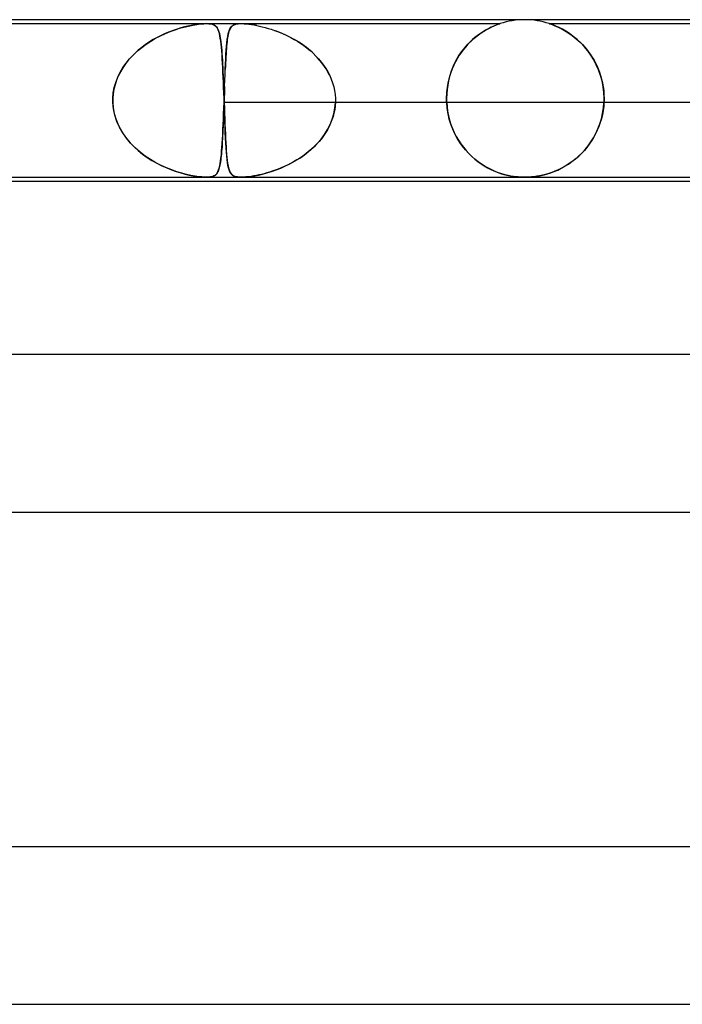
# Model space of a CAD drawing. Header units: millimetres. Extents: x -385 to 385, y -2 to 250.
# Tile 29 of 84: x -139 to -122, y 225 to 250. Entities that reach past the tile are written whole.
import ezdxf

# ---------------------------------------------------------------- set-up
doc = ezdxf.new("R2010")
doc.units = ezdxf.units.MM
doc.layers.add('HIDDEN', color=7, linetype='Continuous')
doc.layers.add('THICK', color=7, linetype='Continuous')

msp = doc.modelspace()

# ---------------------------------------------------------------- linework, layer by layer
at = {"layer": 'HIDDEN'}
for p, q in [((-146.637, 249.9), (-134.085, 249.9)), ((-134.829, 249.761), (-134.927, 249.728)), ((-134.882, 249.744), (-134.766, 249.781)), ((-134.735, 249.79), (-134.829, 249.761)), ((-134.766, 249.781), (-134.655, 249.812)), ((-134.643, 249.815), (-134.735, 249.79)), ((-134.655, 249.812), (-134.544, 249.839)), ((-134.556, 249.837), (-134.643, 249.815)), ((-134.472, 249.855), (-134.556, 249.837)), ((-134.544, 249.839), (-134.433, 249.862)), ((-134.387, 249.87), (-134.472, 249.855)), ((-134.433, 249.862), (-134.326, 249.88)), ((-134.305, 249.883), (-134.387, 249.87)), ((-134.326, 249.88), (-134.232, 249.892)), ((-134.226, 249.892), (-134.305, 249.883)), ((-134.232, 249.892), (-134.152, 249.898)), ((-134.152, 249.898), (-134.226, 249.892)), ((-134.152, 249.898), (-134.085, 249.9)), ((-134.085, 249.9), (-134.152, 249.898)), ((-134.085, 249.9), (-134.026, 249.898)), ((-134.026, 249.898), (-134.085, 249.9)), ((-134.085, 249.9), (-126.625, 249.9)), ((-134.026, 249.898), (-133.976, 249.892)), ((-133.973, 249.892), (-134.026, 249.898)), ((-133.976, 249.892), (-133.935, 249.883)), ((-133.926, 249.88), (-133.973, 249.892)), ((-133.935, 249.883), (-133.901, 249.87)), ((-133.885, 249.862), (-133.926, 249.88)), ((-133.901, 249.87), (-133.873, 249.855)), ((-133.852, 249.839), (-133.885, 249.862)), ((-133.873, 249.855), (-133.849, 249.837)), ((-133.826, 249.812), (-133.852, 249.839)), ((-133.849, 249.837), (-133.829, 249.815)), ((-133.829, 249.815), (-133.811, 249.79)), ((-133.805, 249.781), (-133.826, 249.812)), ((-133.811, 249.79), (-133.795, 249.761)), ((-133.787, 249.744), (-133.805, 249.781)), ((-133.795, 249.761), (-133.78, 249.728)), ((-133.493, 249.754), (-133.504, 249.726)), ((-133.498, 249.742), (-133.479, 249.782)), ((-133.481, 249.779), (-133.493, 249.754)), ((-133.467, 249.801), (-133.481, 249.779)), ((-133.479, 249.782), (-133.456, 249.816)), ((-133.452, 249.821), (-133.467, 249.801)), ((-133.456, 249.816), (-133.429, 249.843)), ((-133.435, 249.838), (-133.452, 249.821)), ((-133.416, 249.853), (-133.435, 249.838)), ((-133.429, 249.843), (-133.396, 249.865)), ((-133.394, 249.866), (-133.416, 249.853)), ((-133.396, 249.865), (-133.359, 249.88)), ((-133.369, 249.877), (-133.394, 249.866)), ((-133.34, 249.886), (-133.369, 249.877)), ((-133.359, 249.88), (-133.319, 249.891)), ((-133.305, 249.893), (-133.34, 249.886)), ((-133.319, 249.891), (-133.276, 249.897)), ((-133.265, 249.898), (-133.305, 249.893)), ((-133.276, 249.897), (-133.231, 249.9)), ((-133.231, 249.9), (-133.181, 249.9)), ((-133.181, 249.9), (-133.126, 249.898)), ((-133.087, 249.895), (-133.128, 249.898)), ((-133.126, 249.898), (-133.067, 249.893)), ((-133.042, 249.891), (-133.087, 249.895)), ((-133.067, 249.893), (-133.005, 249.886)), ((-132.992, 249.884), (-133.042, 249.891)), ((-133.005, 249.886), (-132.94, 249.877)), ((-132.936, 249.876), (-132.992, 249.884)), ((-132.94, 249.877), (-132.873, 249.866)), ((-132.874, 249.866), (-132.936, 249.876)), ((-132.806, 249.853), (-132.874, 249.866)), ((-132.873, 249.866), (-132.806, 249.853)), ((-132.806, 249.853), (-132.738, 249.838)), ((-132.738, 249.838), (-132.666, 249.822)), ((-132.666, 249.822), (-132.592, 249.802)), ((-132.592, 249.802), (-132.516, 249.78)), ((-132.516, 249.78), (-132.438, 249.756)), ((-132.438, 249.756), (-132.357, 249.728)), ((-126.993, 249.734), (-126.912, 249.779)), ((-126.944, 249.762), (-126.992, 249.735)), ((-126.897, 249.786), (-126.944, 249.762)), ((-126.912, 249.779), (-126.837, 249.815)), ((-126.854, 249.808), (-126.897, 249.786)), ((-126.81, 249.828), (-126.854, 249.808)), ((-126.837, 249.815), (-126.772, 249.845)), ((-126.768, 249.846), (-126.81, 249.828)), ((-126.772, 249.845), (-126.716, 249.867)), ((-126.728, 249.862), (-126.768, 249.846)), ((-126.693, 249.876), (-126.728, 249.862)), ((-126.716, 249.867), (-126.674, 249.883)), ((-126.664, 249.887), (-126.693, 249.876)), ((-126.674, 249.883), (-126.646, 249.893)), ((-126.642, 249.894), (-126.664, 249.887)), ((-126.646, 249.893), (-126.63, 249.898)), ((-126.628, 249.899), (-126.642, 249.894)), ((-126.63, 249.898), (-126.625, 249.9)), ((-126.625, 249.9), (-126.628, 249.899)), ((-125.373, 249.899), (-125.375, 249.9)), ((-125.375, 249.9), (-125.368, 249.898)), ((-125.375, 249.9), (-105.625, 249.9)), ((-125.363, 249.896), (-125.373, 249.899)), ((-125.368, 249.898), (-125.353, 249.893)), ((-125.341, 249.889), (-125.363, 249.896)), ((-125.353, 249.893), (-125.331, 249.885)), ((-125.307, 249.876), (-125.341, 249.889)), ((-125.331, 249.885), (-125.302, 249.874)), ((-125.258, 249.857), (-125.307, 249.876)), ((-125.302, 249.874), (-125.268, 249.861)), ((-125.268, 249.861), (-125.231, 249.846)), ((-125.195, 249.831), (-125.258, 249.857)), ((-125.231, 249.846), (-125.193, 249.83)), ((-125.122, 249.798), (-125.195, 249.831)), ((-125.193, 249.83), (-125.154, 249.813)), ((-125.154, 249.813), (-125.116, 249.795)), ((-125.041, 249.756), (-125.122, 249.798)), ((-125.116, 249.795), (-125.076, 249.775)), ((-125.076, 249.775), (-125.034, 249.752)), ((-124.953, 249.706), (-125.041, 249.756)), ((-125.034, 249.752), (-124.989, 249.727)), ((-135.497, 249.457), (-135.375, 249.528)), ((-135.334, 249.55), (-135.434, 249.494)), ((-135.375, 249.528), (-135.251, 249.592)), ((-135.232, 249.601), (-135.334, 249.55)), ((-135.251, 249.592), (-135.125, 249.65)), ((-135.129, 249.648), (-135.232, 249.601)), ((-135.027, 249.691), (-135.129, 249.648)), ((-135.125, 249.65), (-135.002, 249.701)), ((-134.927, 249.728), (-135.027, 249.691)), ((-135.002, 249.701), (-134.882, 249.744)), ((-133.77, 249.701), (-133.787, 249.744)), ((-133.78, 249.728), (-133.767, 249.691)), ((-133.756, 249.65), (-133.77, 249.701)), ((-133.767, 249.691), (-133.756, 249.648)), ((-133.743, 249.592), (-133.756, 249.65)), ((-133.756, 249.648), (-133.745, 249.601)), ((-133.745, 249.601), (-133.735, 249.55)), ((-133.732, 249.528), (-133.743, 249.592)), ((-133.735, 249.55), (-133.726, 249.494)), ((-133.721, 249.457), (-133.732, 249.528)), ((-133.548, 249.541), (-133.555, 249.493)), ((-133.554, 249.497), (-133.543, 249.572)), ((-133.541, 249.584), (-133.548, 249.541)), ((-133.543, 249.572), (-133.53, 249.637)), ((-133.533, 249.624), (-133.541, 249.584)), ((-133.524, 249.661), (-133.533, 249.624)), ((-133.53, 249.637), (-133.515, 249.694)), ((-133.515, 249.695), (-133.524, 249.661)), ((-133.515, 249.694), (-133.498, 249.742)), ((-133.504, 249.726), (-133.515, 249.695)), ((-132.357, 249.728), (-132.276, 249.698)), ((-132.175, 249.657), (-132.33, 249.719)), ((-132.276, 249.698), (-132.193, 249.665)), ((-132.193, 249.665), (-132.11, 249.629)), ((-132.015, 249.584), (-132.175, 249.657)), ((-132.11, 249.629), (-132.026, 249.589)), ((-132.026, 249.589), (-131.941, 249.546)), ((-131.854, 249.498), (-132.015, 249.584)), ((-131.941, 249.546), (-131.857, 249.5)), ((-131.857, 249.5), (-131.774, 249.451)), ((-127.353, 249.467), (-127.262, 249.547)), ((-127.266, 249.544), (-127.325, 249.493)), ((-127.209, 249.59), (-127.266, 249.544)), ((-127.262, 249.547), (-127.17, 249.619)), ((-127.152, 249.632), (-127.209, 249.59)), ((-127.17, 249.619), (-127.08, 249.681)), ((-127.097, 249.67), (-127.152, 249.632)), ((-127.044, 249.704), (-127.097, 249.67)), ((-127.08, 249.681), (-126.993, 249.734)), ((-126.992, 249.735), (-127.044, 249.704)), ((-124.989, 249.727), (-124.943, 249.7)), ((-124.861, 249.646), (-124.953, 249.706)), ((-124.943, 249.7), (-124.895, 249.669)), ((-124.895, 249.669), (-124.845, 249.636)), ((-124.766, 249.577), (-124.861, 249.646)), ((-124.845, 249.636), (-124.795, 249.599)), ((-124.795, 249.599), (-124.743, 249.56)), ((-124.67, 249.498), (-124.766, 249.577)), ((-124.743, 249.56), (-124.691, 249.517)), ((-124.691, 249.517), (-124.638, 249.47)), ((-135.838, 249.206), (-135.729, 249.296)), ((-135.726, 249.298), (-135.818, 249.224)), ((-135.729, 249.296), (-135.615, 249.379)), ((-135.631, 249.368), (-135.726, 249.298)), ((-135.534, 249.434), (-135.631, 249.368)), ((-135.615, 249.379), (-135.497, 249.457)), ((-135.434, 249.494), (-135.534, 249.434)), ((-133.726, 249.494), (-133.718, 249.434)), ((-133.712, 249.379), (-133.721, 249.457)), ((-133.718, 249.434), (-133.711, 249.368)), ((-133.704, 249.296), (-133.712, 249.379)), ((-133.711, 249.368), (-133.704, 249.298)), ((-133.704, 249.298), (-133.697, 249.224)), ((-133.696, 249.206), (-133.704, 249.296)), ((-133.577, 249.269), (-133.582, 249.203)), ((-133.581, 249.223), (-133.573, 249.323)), ((-133.572, 249.331), (-133.577, 249.269)), ((-133.573, 249.323), (-133.564, 249.414)), ((-133.567, 249.389), (-133.572, 249.331)), ((-133.561, 249.443), (-133.567, 249.389)), ((-133.564, 249.414), (-133.554, 249.497)), ((-133.555, 249.493), (-133.561, 249.443)), ((-131.696, 249.401), (-131.854, 249.498)), ((-131.774, 249.451), (-131.691, 249.398)), ((-131.545, 249.292), (-131.696, 249.401)), ((-131.691, 249.398), (-131.609, 249.341)), ((-131.609, 249.341), (-131.529, 249.28)), ((-131.403, 249.173), (-131.545, 249.292)), ((-131.529, 249.28), (-131.451, 249.216)), ((-127.604, 249.182), (-127.525, 249.285)), ((-127.499, 249.315), (-127.555, 249.247)), ((-127.525, 249.285), (-127.441, 249.38)), ((-127.442, 249.379), (-127.499, 249.315)), ((-127.383, 249.438), (-127.442, 249.379)), ((-127.441, 249.38), (-127.353, 249.467)), ((-127.325, 249.493), (-127.383, 249.438)), ((-124.576, 249.411), (-124.67, 249.498)), ((-124.638, 249.47), (-124.586, 249.421)), ((-124.586, 249.421), (-124.534, 249.368)), ((-124.486, 249.316), (-124.576, 249.411)), ((-124.534, 249.368), (-124.482, 249.312)), ((-124.4, 249.212), (-124.486, 249.316)), ((-124.482, 249.312), (-124.433, 249.253)), ((-124.433, 249.253), (-124.384, 249.191)), ((-136.126, 248.9), (-136.037, 249.008)), ((-135.99, 249.059), (-136.069, 248.97)), ((-136.037, 249.008), (-135.941, 249.11)), ((-135.906, 249.144), (-135.99, 249.059)), ((-135.941, 249.11), (-135.838, 249.206)), ((-135.818, 249.224), (-135.906, 249.144)), ((-133.697, 249.224), (-133.691, 249.144)), ((-133.689, 249.11), (-133.696, 249.206)), ((-133.691, 249.144), (-133.685, 249.059)), ((-133.682, 249.008), (-133.689, 249.11)), ((-133.685, 249.059), (-133.68, 248.97)), ((-133.676, 248.9), (-133.682, 249.008)), ((-133.591, 249.061), (-133.595, 248.985)), ((-133.594, 249), (-133.588, 249.116)), ((-133.587, 249.134), (-133.591, 249.061)), ((-133.588, 249.116), (-133.581, 249.223)), ((-133.582, 249.203), (-133.587, 249.134)), ((-131.451, 249.216), (-131.375, 249.148)), ((-131.271, 249.043), (-131.403, 249.173)), ((-131.375, 249.148), (-131.303, 249.077)), ((-131.303, 249.077), (-131.234, 249.002)), ((-131.151, 248.902), (-131.271, 249.043)), ((-131.234, 249.002), (-131.169, 248.924)), ((-127.71, 249.019), (-127.757, 248.934)), ((-127.746, 248.955), (-127.678, 249.072)), ((-127.661, 249.099), (-127.71, 249.019)), ((-127.678, 249.072), (-127.604, 249.182)), ((-127.609, 249.175), (-127.661, 249.099)), ((-127.555, 249.247), (-127.609, 249.175)), ((-124.32, 249.101), (-124.4, 249.212)), ((-124.384, 249.191), (-124.337, 249.126)), ((-124.337, 249.126), (-124.292, 249.057)), ((-124.247, 248.983), (-124.32, 249.101)), ((-124.292, 249.057), (-124.248, 248.986)), ((-136.277, 248.665), (-136.206, 248.785)), ((-136.21, 248.779), (-136.271, 248.677)), ((-136.143, 248.877), (-136.21, 248.779)), ((-136.206, 248.785), (-136.126, 248.9)), ((-136.069, 248.97), (-136.143, 248.877)), ((-133.68, 248.97), (-133.675, 248.877)), ((-133.67, 248.785), (-133.676, 248.9)), ((-133.675, 248.877), (-133.669, 248.779)), ((-133.664, 248.665), (-133.67, 248.785)), ((-133.669, 248.779), (-133.664, 248.677)), ((-133.603, 248.824), (-133.607, 248.738)), ((-133.606, 248.745), (-133.6, 248.876)), ((-133.599, 248.906), (-133.603, 248.824)), ((-133.6, 248.876), (-133.594, 249)), ((-133.595, 248.985), (-133.599, 248.906)), ((-131.169, 248.924), (-131.108, 248.843)), ((-131.046, 248.75), (-131.151, 248.902)), ((-131.108, 248.843), (-131.052, 248.759)), ((-131.052, 248.759), (-131, 248.672)), ((-130.957, 248.589), (-131.046, 248.75)), ((-127.84, 248.752), (-127.876, 248.655)), ((-127.859, 248.703), (-127.806, 248.832)), ((-127.8, 248.845), (-127.84, 248.752)), ((-127.806, 248.832), (-127.746, 248.955)), ((-127.757, 248.934), (-127.8, 248.845)), ((-124.248, 248.986), (-124.207, 248.911)), ((-124.181, 248.858), (-124.247, 248.983)), ((-124.207, 248.911), (-124.169, 248.833)), ((-124.123, 248.726), (-124.181, 248.858)), ((-124.169, 248.833), (-124.133, 248.751)), ((-124.133, 248.751), (-124.101, 248.667)), ((-136.388, 248.409), (-136.338, 248.539)), ((-136.324, 248.571), (-136.37, 248.461)), ((-136.338, 248.539), (-136.277, 248.665)), ((-136.271, 248.677), (-136.324, 248.571)), ((-133.664, 248.677), (-133.66, 248.571)), ((-133.658, 248.539), (-133.664, 248.665)), ((-133.66, 248.571), (-133.655, 248.461)), ((-133.653, 248.409), (-133.658, 248.539)), ((-133.618, 248.462), (-133.612, 248.607)), ((-133.612, 248.607), (-133.606, 248.745)), ((-131, 248.672), (-130.954, 248.582)), ((-130.954, 248.582), (-130.914, 248.49)), ((-127.939, 248.43), (-127.904, 248.569)), ((-127.908, 248.554), (-127.934, 248.449)), ((-127.876, 248.655), (-127.908, 248.554)), ((-127.904, 248.569), (-127.859, 248.703)), ((-124.074, 248.587), (-124.123, 248.726)), ((-124.101, 248.667), (-124.071, 248.579)), ((-124.035, 248.444), (-124.074, 248.587)), ((-124.071, 248.579), (-124.046, 248.489)), ((-136.451, 248.139), (-136.426, 248.275)), ((-136.407, 248.349), (-136.435, 248.234)), ((-136.426, 248.275), (-136.388, 248.409)), ((-136.37, 248.461), (-136.407, 248.349)), ((-133.655, 248.461), (-133.651, 248.349)), ((-133.648, 248.275), (-133.653, 248.409)), ((-133.651, 248.349), (-133.646, 248.234)), ((-133.643, 248.139), (-133.648, 248.275)), ((-133.628, 248.157), (-133.623, 248.311)), ((-133.625, 248.252), (-133.627, 248.202)), ((-133.623, 248.301), (-133.625, 248.252)), ((-133.623, 248.311), (-133.618, 248.462)), ((-130.914, 248.49), (-130.88, 248.395)), ((-130.88, 248.395), (-130.852, 248.299)), ((-130.852, 248.299), (-130.831, 248.201)), ((-127.979, 248.145), (-127.964, 248.288)), ((-127.956, 248.341), (-127.972, 248.229)), ((-127.964, 248.288), (-127.939, 248.43)), ((-127.934, 248.449), (-127.956, 248.341)), ((-124.046, 248.489), (-124.024, 248.395)), ((-124.007, 248.298), (-124.035, 248.444)), ((-124.024, 248.395), (-124.007, 248.299)), ((-124.007, 248.299), (-123.994, 248.201)), ((-123.99, 248.15), (-124.007, 248.298)), ((-136.462, 248), (-136.463, 247.983)), ((-136.463, 247.983), (-136.462, 248)), ((-136.462, 248), (-136.451, 248.139)), ((-136.453, 248.118), (-136.462, 248)), ((-136.435, 248.234), (-136.453, 248.118)), ((-133.646, 248.234), (-133.642, 248.118)), ((-133.638, 248), (-133.643, 248.139)), ((-133.642, 248.118), (-133.638, 248)), ((-133.638, 248), (-133.637, 247.983)), ((-133.637, 247.983), (-133.638, 248)), ((-133.634, 248), (-133.628, 248.157)), ((-133.632, 248.051), (-133.634, 248)), ((-133.634, 247.983), (-133.634, 248)), ((-133.63, 248.102), (-133.632, 248.051)), ((-133.629, 248.152), (-133.63, 248.102)), ((-133.627, 248.202), (-133.629, 248.152)), ((-130.831, 248.201), (-130.816, 248.101)), ((-130.816, 248.101), (-130.809, 248)), ((-130.809, 248), (-130.808, 247.983)), ((-127.984, 248), (-127.979, 248.145)), ((-127.981, 248.115), (-127.984, 248)), ((-127.984, 247.983), (-127.984, 248)), ((-127.984, 248), (-127.984, 247.983)), ((-127.972, 248.229), (-127.981, 248.115)), ((-123.994, 248.201), (-123.987, 248.101)), ((-123.984, 248), (-123.99, 248.15)), ((-123.987, 248.101), (-123.984, 248)), ((-123.984, 248), (-123.984, 247.983)), ((-123.984, 247.983), (-123.984, 248)), ((-136.463, 247.983), (-136.463, 247.967)), ((-136.463, 247.967), (-136.463, 247.983)), ((-136.463, 247.967), (-136.463, 247.95)), ((-136.463, 247.95), (-136.463, 247.967)), ((-136.463, 247.95), (-136.463, 247.933)), ((-136.463, 247.933), (-136.463, 247.95)), ((-136.463, 247.933), (-136.463, 247.917)), ((-136.463, 247.917), (-136.463, 247.933)), ((-136.463, 247.917), (-136.462, 247.9)), ((-136.462, 247.9), (-136.463, 247.917)), ((-136.447, 247.736), (-136.462, 247.9)), ((-136.462, 247.9), (-136.45, 247.759)), ((-136.45, 247.759), (-136.425, 247.62)), ((-133.648, 247.613), (-133.643, 247.755)), ((-133.641, 247.809), (-133.644, 247.719)), ((-133.643, 247.755), (-133.637, 247.9)), ((-133.637, 247.9), (-133.641, 247.809)), ((-133.637, 247.983), (-133.636, 247.967)), ((-133.636, 247.967), (-133.637, 247.983)), ((-133.637, 247.917), (-133.636, 247.933)), ((-133.637, 247.9), (-133.637, 247.917)), ((-121.612, 247.9), (-133.637, 247.9)), ((-133.636, 247.95), (-133.635, 247.967)), ((-133.636, 247.967), (-133.636, 247.95)), ((-133.636, 247.95), (-133.636, 247.967)), ((-133.636, 247.933), (-133.636, 247.95)), ((-133.636, 247.95), (-133.635, 247.933)), ((-133.635, 247.933), (-133.636, 247.95)), ((-133.635, 247.967), (-133.634, 247.983)), ((-133.635, 247.933), (-133.635, 247.917)), ((-133.635, 247.917), (-133.635, 247.933)), ((-133.635, 247.917), (-133.634, 247.9)), ((-133.634, 247.9), (-133.635, 247.917)), ((-133.634, 247.9), (-133.629, 247.759)), ((-133.628, 247.736), (-133.634, 247.9)), ((-133.629, 247.759), (-133.624, 247.62)), ((-130.849, 247.613), (-130.822, 247.755)), ((-130.815, 247.809), (-130.827, 247.719)), ((-130.822, 247.755), (-130.809, 247.9)), ((-130.809, 247.9), (-130.815, 247.809)), ((-130.808, 247.917), (-130.809, 247.9)), ((-118.784, 247.9), (-130.809, 247.9)), ((-130.808, 247.983), (-130.808, 247.967)), ((-130.808, 247.967), (-130.808, 247.95)), ((-130.808, 247.95), (-130.808, 247.933)), ((-130.808, 247.933), (-130.808, 247.917)), ((-127.984, 247.967), (-127.984, 247.983)), ((-127.984, 247.983), (-127.984, 247.967)), ((-127.984, 247.95), (-127.984, 247.967)), ((-127.984, 247.967), (-127.984, 247.95)), ((-127.983, 247.933), (-127.984, 247.95)), ((-127.984, 247.95), (-127.983, 247.933)), ((-127.983, 247.917), (-127.983, 247.933)), ((-127.983, 247.933), (-127.983, 247.917)), ((-127.982, 247.9), (-127.983, 247.917)), ((-127.983, 247.917), (-127.982, 247.9)), ((-127.982, 247.9), (-127.973, 247.787)), ((-127.969, 247.755), (-127.982, 247.9)), ((-127.973, 247.787), (-127.958, 247.674)), ((-127.947, 247.613), (-127.969, 247.755)), ((-124.021, 247.619), (-123.999, 247.758)), ((-123.994, 247.796), (-124.008, 247.692)), ((-123.999, 247.758), (-123.986, 247.9)), ((-123.986, 247.9), (-123.994, 247.796)), ((-123.985, 247.933), (-123.986, 247.917)), ((-123.986, 247.917), (-123.985, 247.933)), ((-123.986, 247.917), (-123.986, 247.9)), ((-123.986, 247.9), (-123.986, 247.917)), ((-123.984, 247.967), (-123.985, 247.95)), ((-123.985, 247.95), (-123.984, 247.967)), ((-123.985, 247.95), (-123.985, 247.933)), ((-123.985, 247.933), (-123.985, 247.95)), ((-123.984, 247.983), (-123.984, 247.967)), ((-123.984, 247.967), (-123.984, 247.983)), ((-136.413, 247.575), (-136.447, 247.736)), ((-136.425, 247.62), (-136.386, 247.484)), ((-136.362, 247.418), (-136.413, 247.575)), ((-133.651, 247.542), (-133.654, 247.454)), ((-133.653, 247.475), (-133.648, 247.613)), ((-133.647, 247.63), (-133.651, 247.542)), ((-133.644, 247.719), (-133.647, 247.63)), ((-133.622, 247.575), (-133.628, 247.736)), ((-133.624, 247.62), (-133.619, 247.484)), ((-133.617, 247.419), (-133.622, 247.575)), ((-130.868, 247.542), (-130.897, 247.454)), ((-130.889, 247.475), (-130.849, 247.613)), ((-130.845, 247.63), (-130.868, 247.542)), ((-130.827, 247.719), (-130.845, 247.63)), ((-127.958, 247.674), (-127.936, 247.562)), ((-127.915, 247.476), (-127.947, 247.613)), ((-127.936, 247.562), (-127.909, 247.452)), ((-124.052, 247.484), (-124.021, 247.619)), ((-124.027, 247.588), (-124.052, 247.486)), ((-124.008, 247.692), (-124.027, 247.588)), ((-136.386, 247.484), (-136.334, 247.352)), ((-136.294, 247.268), (-136.362, 247.418)), ((-136.334, 247.352), (-136.271, 247.224)), ((-136.212, 247.124), (-136.294, 247.268)), ((-133.665, 247.21), (-133.659, 247.34)), ((-133.661, 247.286), (-133.665, 247.206)), ((-133.658, 247.369), (-133.661, 247.286)), ((-133.659, 247.34), (-133.653, 247.475)), ((-133.654, 247.454), (-133.658, 247.369)), ((-133.619, 247.484), (-133.614, 247.352)), ((-133.611, 247.268), (-133.617, 247.419)), ((-133.614, 247.352), (-133.609, 247.224)), ((-133.605, 247.125), (-133.611, 247.268)), ((-130.969, 247.286), (-131.012, 247.206)), ((-131.01, 247.21), (-130.944, 247.34)), ((-130.931, 247.369), (-130.969, 247.286)), ((-130.944, 247.34), (-130.889, 247.475)), ((-130.897, 247.454), (-130.931, 247.369)), ((-127.875, 247.344), (-127.915, 247.476)), ((-127.909, 247.452), (-127.875, 247.343)), ((-127.828, 247.22), (-127.875, 247.344)), ((-127.875, 247.343), (-127.835, 247.238)), ((-124.117, 247.288), (-124.157, 247.191)), ((-124.14, 247.23), (-124.092, 247.354)), ((-124.082, 247.386), (-124.117, 247.288)), ((-124.092, 247.354), (-124.052, 247.484)), ((-124.052, 247.486), (-124.082, 247.386)), ((-136.271, 247.224), (-136.198, 247.103)), ((-136.117, 246.989), (-136.212, 247.124)), ((-136.198, 247.103), (-136.115, 246.987)), ((-133.677, 246.969), (-133.671, 247.086)), ((-133.673, 247.052), (-133.677, 246.978)), ((-133.669, 247.128), (-133.673, 247.052)), ((-133.671, 247.086), (-133.665, 247.21)), ((-133.665, 247.206), (-133.669, 247.128)), ((-133.609, 247.224), (-133.604, 247.103)), ((-133.599, 246.99), (-133.605, 247.125)), ((-133.604, 247.103), (-133.598, 246.987)), ((-131.174, 246.969), (-131.087, 247.086)), ((-131.111, 247.052), (-131.166, 246.978)), ((-131.06, 247.128), (-131.111, 247.052)), ((-131.087, 247.086), (-131.01, 247.21)), ((-131.012, 247.206), (-131.06, 247.128)), ((-127.835, 247.238), (-127.79, 247.135)), ((-127.774, 247.101), (-127.828, 247.22)), ((-127.79, 247.135), (-127.739, 247.035)), ((-127.714, 246.99), (-127.774, 247.101)), ((-127.739, 247.035), (-127.684, 246.94)), ((-124.321, 246.896), (-124.255, 247.001)), ((-124.25, 247.008), (-124.304, 246.921)), ((-124.255, 247.001), (-124.194, 247.112)), ((-124.201, 247.098), (-124.25, 247.008)), ((-124.157, 247.191), (-124.201, 247.098)), ((-124.194, 247.112), (-124.14, 247.23)), ((-136.01, 246.863), (-136.117, 246.989)), ((-136.115, 246.987), (-136.023, 246.877)), ((-136.023, 246.877), (-135.924, 246.774)), ((-135.894, 246.745), (-136.01, 246.863)), ((-135.924, 246.774), (-135.819, 246.678)), ((-133.698, 246.658), (-133.691, 246.755)), ((-133.689, 246.774), (-133.694, 246.711)), ((-133.691, 246.755), (-133.684, 246.859)), ((-133.685, 246.839), (-133.689, 246.774)), ((-133.681, 246.907), (-133.685, 246.839)), ((-133.684, 246.859), (-133.677, 246.969)), ((-133.677, 246.978), (-133.681, 246.907)), ((-133.592, 246.864), (-133.599, 246.99)), ((-133.598, 246.987), (-133.593, 246.877)), ((-133.593, 246.877), (-133.587, 246.774)), ((-133.585, 246.746), (-133.592, 246.864)), ((-133.587, 246.774), (-133.58, 246.678)), ((-131.481, 246.658), (-131.372, 246.755)), ((-131.352, 246.774), (-131.42, 246.711)), ((-131.372, 246.755), (-131.269, 246.859)), ((-131.287, 246.839), (-131.352, 246.774)), ((-131.225, 246.907), (-131.287, 246.839)), ((-131.269, 246.859), (-131.174, 246.969)), ((-131.166, 246.978), (-131.225, 246.907)), ((-127.648, 246.884), (-127.714, 246.99)), ((-127.684, 246.94), (-127.624, 246.848)), ((-127.578, 246.785), (-127.648, 246.884)), ((-127.624, 246.848), (-127.559, 246.761)), ((-127.504, 246.693), (-127.578, 246.785)), ((-127.559, 246.761), (-127.491, 246.678)), ((-124.421, 246.758), (-124.485, 246.682)), ((-124.466, 246.704), (-124.391, 246.797)), ((-124.361, 246.838), (-124.421, 246.758)), ((-124.391, 246.797), (-124.321, 246.896)), ((-124.304, 246.921), (-124.361, 246.838)), ((-135.769, 246.636), (-135.894, 246.745)), ((-135.819, 246.678), (-135.707, 246.588)), ((-135.638, 246.537), (-135.769, 246.636)), ((-135.707, 246.588), (-135.591, 246.504)), ((-135.504, 246.448), (-135.638, 246.537)), ((-135.591, 246.504), (-135.47, 246.427)), ((-133.715, 246.488), (-133.706, 246.569)), ((-133.71, 246.539), (-133.715, 246.487)), ((-133.704, 246.594), (-133.71, 246.539)), ((-133.706, 246.569), (-133.698, 246.658)), ((-133.699, 246.651), (-133.704, 246.594)), ((-133.694, 246.711), (-133.699, 246.651)), ((-133.577, 246.637), (-133.585, 246.746)), ((-133.58, 246.678), (-133.573, 246.588)), ((-133.569, 246.538), (-133.577, 246.637)), ((-133.573, 246.588), (-133.565, 246.504)), ((-133.559, 246.449), (-133.569, 246.538)), ((-133.565, 246.504), (-133.557, 246.427)), ((-131.637, 246.539), (-131.713, 246.487)), ((-131.712, 246.488), (-131.595, 246.569)), ((-131.562, 246.594), (-131.637, 246.539)), ((-131.595, 246.569), (-131.481, 246.658)), ((-131.49, 246.651), (-131.562, 246.594)), ((-131.42, 246.711), (-131.49, 246.651)), ((-127.427, 246.608), (-127.504, 246.693)), ((-127.491, 246.678), (-127.419, 246.599)), ((-127.347, 246.529), (-127.427, 246.608)), ((-127.419, 246.599), (-127.344, 246.526)), ((-127.265, 246.457), (-127.347, 246.529)), ((-127.344, 246.526), (-127.267, 246.459)), ((-124.711, 246.464), (-124.626, 246.538)), ((-124.622, 246.543), (-124.693, 246.479)), ((-124.626, 246.538), (-124.544, 246.618)), ((-124.552, 246.61), (-124.622, 246.543)), ((-124.485, 246.682), (-124.552, 246.61)), ((-124.544, 246.618), (-124.466, 246.704)), ((-135.368, 246.369), (-135.504, 246.448)), ((-135.47, 246.427), (-135.345, 246.356)), ((-135.231, 246.299), (-135.368, 246.369)), ((-135.345, 246.356), (-135.219, 246.293)), ((-135.096, 246.238), (-135.231, 246.299)), ((-135.219, 246.293), (-135.093, 246.237)), ((-133.76, 246.233), (-133.747, 246.287)), ((-133.75, 246.273), (-133.758, 246.239)), ((-133.742, 246.309), (-133.75, 246.273)), ((-133.747, 246.287), (-133.735, 246.347)), ((-133.735, 246.349), (-133.742, 246.309)), ((-133.735, 246.347), (-133.724, 246.414)), ((-133.728, 246.392), (-133.735, 246.349)), ((-133.721, 246.438), (-133.728, 246.392)), ((-133.724, 246.414), (-133.715, 246.488)), ((-133.715, 246.487), (-133.721, 246.438)), ((-133.549, 246.37), (-133.559, 246.449)), ((-133.557, 246.427), (-133.547, 246.356)), ((-133.537, 246.3), (-133.549, 246.37)), ((-133.547, 246.356), (-133.536, 246.293)), ((-133.524, 246.239), (-133.537, 246.3)), ((-133.536, 246.293), (-133.523, 246.237)), ((-132.197, 246.233), (-132.075, 246.287)), ((-132.106, 246.273), (-132.184, 246.239)), ((-132.027, 246.309), (-132.106, 246.273)), ((-132.075, 246.287), (-131.953, 246.347)), ((-131.949, 246.349), (-132.027, 246.309)), ((-131.953, 246.347), (-131.832, 246.414)), ((-131.87, 246.392), (-131.949, 246.349)), ((-131.791, 246.438), (-131.87, 246.392)), ((-131.832, 246.414), (-131.712, 246.488)), ((-131.713, 246.487), (-131.791, 246.438)), ((-127.267, 246.459), (-127.189, 246.397)), ((-127.18, 246.39), (-127.265, 246.457)), ((-127.189, 246.397), (-127.109, 246.339)), ((-127.095, 246.33), (-127.18, 246.39)), ((-127.109, 246.339), (-127.027, 246.287)), ((-127.008, 246.276), (-127.095, 246.33)), ((-127.027, 246.287), (-126.946, 246.24)), ((-126.92, 246.227), (-127.008, 246.276)), ((-124.996, 246.267), (-125.075, 246.224)), ((-125.071, 246.226), (-124.98, 246.277)), ((-124.919, 246.314), (-124.996, 246.267)), ((-124.98, 246.277), (-124.888, 246.333)), ((-124.842, 246.365), (-124.919, 246.314)), ((-124.888, 246.333), (-124.799, 246.396)), ((-124.767, 246.42), (-124.842, 246.365)), ((-124.799, 246.396), (-124.711, 246.464)), ((-124.693, 246.479), (-124.767, 246.42)), ((-134.963, 246.185), (-135.096, 246.238)), ((-135.093, 246.237), (-134.97, 246.188)), ((-134.97, 246.188), (-134.85, 246.146)), ((-134.835, 246.141), (-134.963, 246.185)), ((-134.85, 246.146), (-134.734, 246.11)), ((-134.711, 246.103), (-134.835, 246.141)), ((-134.734, 246.11), (-134.624, 246.08)), ((-134.591, 246.072), (-134.711, 246.103)), ((-134.624, 246.08), (-134.52, 246.056)), ((-134.478, 246.047), (-134.591, 246.072)), ((-134.52, 246.056), (-134.425, 246.036)), ((-134.372, 246.027), (-134.478, 246.047)), ((-134.425, 246.036), (-134.343, 246.023)), ((-134.28, 246.014), (-134.372, 246.027)), ((-134.343, 246.023), (-134.274, 246.013)), ((-134.204, 246.006), (-134.28, 246.014)), ((-134.274, 246.013), (-134.216, 246.007)), ((-134.216, 246.007), (-134.167, 246.003)), ((-134.139, 246.001), (-134.204, 246.006)), ((-134.167, 246.003), (-134.124, 246.001)), ((-134.083, 246), (-134.139, 246.001)), ((-134.124, 246.001), (-134.084, 246)), ((-134.084, 246), (-134.047, 246.001)), ((-134.033, 246.001), (-134.083, 246)), ((-134.047, 246.001), (-134.013, 246.003)), ((-133.989, 246.006), (-134.033, 246.001)), ((-134.013, 246.003), (-133.982, 246.007)), ((-133.952, 246.013), (-133.989, 246.006)), ((-133.982, 246.007), (-133.95, 246.013)), ((-133.92, 246.022), (-133.952, 246.013)), ((-133.95, 246.013), (-133.918, 246.023)), ((-133.894, 246.033), (-133.92, 246.022)), ((-133.918, 246.023), (-133.886, 246.037)), ((-133.872, 246.045), (-133.894, 246.033)), ((-133.886, 246.037), (-133.857, 246.056)), ((-133.854, 246.058), (-133.872, 246.045)), ((-133.857, 246.056), (-133.832, 246.081)), ((-133.839, 246.073), (-133.854, 246.058)), ((-133.824, 246.09), (-133.839, 246.073)), ((-133.832, 246.081), (-133.81, 246.11)), ((-133.811, 246.108), (-133.824, 246.09)), ((-133.799, 246.13), (-133.811, 246.108)), ((-133.81, 246.11), (-133.791, 246.145)), ((-133.787, 246.153), (-133.799, 246.13)), ((-133.791, 246.145), (-133.774, 246.186)), ((-133.777, 246.179), (-133.787, 246.153)), ((-133.767, 246.207), (-133.777, 246.179)), ((-133.774, 246.186), (-133.76, 246.233)), ((-133.758, 246.239), (-133.767, 246.207)), ((-133.508, 246.186), (-133.524, 246.239)), ((-133.523, 246.237), (-133.509, 246.188)), ((-133.509, 246.188), (-133.492, 246.146)), ((-133.49, 246.141), (-133.508, 246.186)), ((-133.492, 246.146), (-133.473, 246.11)), ((-133.469, 246.104), (-133.49, 246.141)), ((-133.473, 246.11), (-133.451, 246.08)), ((-133.445, 246.072), (-133.469, 246.104)), ((-133.451, 246.08), (-133.426, 246.056)), ((-133.415, 246.047), (-133.445, 246.072)), ((-133.426, 246.056), (-133.398, 246.036)), ((-133.38, 246.028), (-133.415, 246.047)), ((-133.398, 246.036), (-133.367, 246.023)), ((-133.34, 246.014), (-133.38, 246.028)), ((-133.367, 246.023), (-133.335, 246.013)), ((-133.297, 246.006), (-133.34, 246.014)), ((-133.335, 246.013), (-133.303, 246.007)), ((-133.303, 246.007), (-133.271, 246.003)), ((-133.251, 246.001), (-133.297, 246.006)), ((-133.271, 246.003), (-133.238, 246.001)), ((-133.201, 246), (-133.251, 246.001)), ((-133.238, 246.001), (-133.201, 246)), ((-133.201, 246), (-133.161, 246.001)), ((-133.144, 246.001), (-133.2, 246)), ((-133.161, 246.001), (-133.117, 246.003)), ((-133.082, 246.006), (-133.144, 246.001)), ((-133.117, 246.003), (-133.07, 246.007)), ((-133.016, 246.013), (-133.082, 246.006)), ((-133.07, 246.007), (-133.012, 246.013)), ((-132.948, 246.022), (-133.016, 246.013)), ((-133.012, 246.013), (-132.942, 246.023)), ((-132.881, 246.033), (-132.948, 246.022)), ((-132.942, 246.023), (-132.858, 246.037)), ((-132.815, 246.045), (-132.881, 246.033)), ((-132.858, 246.037), (-132.761, 246.056)), ((-132.751, 246.058), (-132.815, 246.045)), ((-132.761, 246.056), (-132.657, 246.081)), ((-132.688, 246.073), (-132.751, 246.058)), ((-132.622, 246.09), (-132.688, 246.073)), ((-132.657, 246.081), (-132.548, 246.11)), ((-132.554, 246.108), (-132.622, 246.09)), ((-132.483, 246.13), (-132.554, 246.108)), ((-132.548, 246.11), (-132.434, 246.145)), ((-132.411, 246.153), (-132.483, 246.13)), ((-132.434, 246.145), (-132.316, 246.186)), ((-132.336, 246.179), (-132.411, 246.153)), ((-132.261, 246.207), (-132.336, 246.179)), ((-132.316, 246.186), (-132.197, 246.233)), ((-132.184, 246.239), (-132.261, 246.207)), ((-126.946, 246.24), (-126.864, 246.198)), ((-126.834, 246.184), (-126.92, 246.227)), ((-126.864, 246.198), (-126.781, 246.161)), ((-126.748, 246.146), (-126.834, 246.184)), ((-126.781, 246.161), (-126.699, 246.127)), ((-126.663, 246.114), (-126.748, 246.146)), ((-126.699, 246.127), (-126.615, 246.098)), ((-126.581, 246.087), (-126.663, 246.114)), ((-126.615, 246.098), (-126.533, 246.073)), ((-126.5, 246.064), (-126.581, 246.087)), ((-126.533, 246.073), (-126.45, 246.052)), ((-126.422, 246.045), (-126.5, 246.064)), ((-126.45, 246.052), (-126.368, 246.035)), ((-126.35, 246.031), (-126.422, 246.045)), ((-126.368, 246.035), (-126.287, 246.021)), ((-126.283, 246.02), (-126.35, 246.031)), ((-126.287, 246.021), (-126.21, 246.011)), ((-126.222, 246.013), (-126.283, 246.02)), ((-126.165, 246.007), (-126.222, 246.013)), ((-126.21, 246.011), (-126.136, 246.005)), ((-126.11, 246.003), (-126.165, 246.007)), ((-126.136, 246.005), (-126.066, 246.001)), ((-126.054, 246.001), (-126.11, 246.003)), ((-126.066, 246.001), (-125.997, 246)), ((-125.999, 246), (-126.054, 246.001)), ((-125.943, 246.001), (-125.999, 246)), ((-125.997, 246), (-125.93, 246.001)), ((-125.886, 246.003), (-125.943, 246.001)), ((-125.93, 246.001), (-125.862, 246.005)), ((-125.825, 246.007), (-125.886, 246.003)), ((-125.862, 246.005), (-125.795, 246.01)), ((-125.761, 246.014), (-125.825, 246.007)), ((-125.795, 246.01), (-125.727, 246.018)), ((-125.693, 246.023), (-125.761, 246.014)), ((-125.727, 246.018), (-125.656, 246.029)), ((-125.621, 246.036), (-125.693, 246.023)), ((-125.656, 246.029), (-125.582, 246.044)), ((-125.545, 246.052), (-125.621, 246.036)), ((-125.582, 246.044), (-125.503, 246.062)), ((-125.468, 246.071), (-125.545, 246.052)), ((-125.503, 246.062), (-125.421, 246.085)), ((-125.391, 246.094), (-125.468, 246.071)), ((-125.421, 246.085), (-125.336, 246.112)), ((-125.312, 246.121), (-125.391, 246.094)), ((-125.336, 246.112), (-125.25, 246.145)), ((-125.233, 246.151), (-125.312, 246.121)), ((-125.25, 246.145), (-125.161, 246.183)), ((-125.154, 246.186), (-125.233, 246.151)), ((-125.161, 246.183), (-125.071, 246.226)), ((-125.075, 246.224), (-125.154, 246.186))]:
    msp.add_line(p, q, dxfattribs=at)
for start, end in [(90, 108.1951), (71.8, 90)]:
    msp.add_arc((-126, 248), 2, start, end, dxfattribs=at)
at = {"layer": 'THICK'}
for p, q in [((0, 250), (-208, 250)), ((-145.657, 246), (-2, 246)), ((-144.972, 245.9), (-29.698, 245.9)), ((0, 241.5), (-213.75, 241.5)), ((-149.893, 237.5), (-1.763, 237.5)), ((0, 229), (-220.5, 229)), ((-154.631, 225), (-1.811, 225))]:
    msp.add_line(p, q, dxfattribs=at)

doc.saveas('drawing.dxf')
